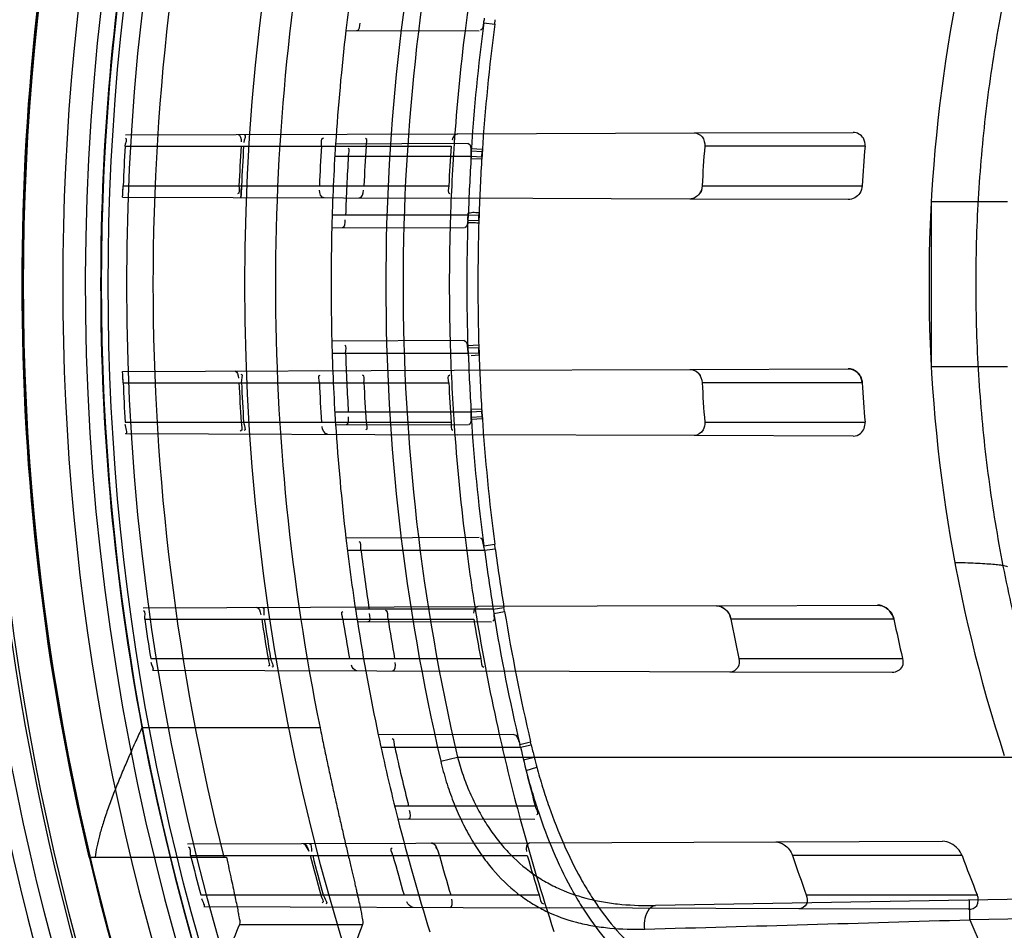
# Model space of a CAD drawing. Header units: millimetres. Extents: x 0 to 297, y 0 to 210.
# Tile 13 of 256: x 145.398 to 145.573, y 90.955 to 91.117. Entities that reach past the tile are written whole.
import ezdxf

# ---------------------------------------------------------------- set-up
doc = ezdxf.new("R2010")
doc.units = ezdxf.units.MM
doc.header["$LTSCALE"] = 16.335
doc.layers.get('0').update_dxf_attribs({"linetype": 'CONTINUOUS'})
for name, color, linetype in [('01_GLOBAL', 7, 'CONTINUOUS'), ('INTFCLR_144815', 7, 'CONTINUOUS'), ('INTFCLR_72935', 7, 'CONTINUOUS')]:
    doc.layers.add(name, color=color, linetype=linetype)

msp = doc.modelspace()

# ---------------------------------------------------------------- linework, layer by layer
at = {"color": 7, "linetype": 'Continuous'}
msp.add_circle((146.8548034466, 92.13446435), 2.66, dxfattribs=at)
at = {"color": 9, "linetype": 'Continuous'}
msp.add_arc((146.8548034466, 92.13446435), 2.6259090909, 182.9674534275, 267.0325465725, dxfattribs=at)
at = {"layer": '01_GLOBAL', "color": 7, "linetype": 'Continuous'}
msp.add_circle((146.8548034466, 92.13446435), 2.695, dxfattribs=at)
at = {"layer": 'INTFCLR_144815', "color": 9, "linetype": 'Continuous'}
for p, q in [((145.4515698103, 90.9914824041), (145.4199391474, 90.9914824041)), ((145.4372479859, 90.9565303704), (145.4591305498, 90.9565303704))]:
    msp.add_line(p, q, dxfattribs=at)
at = {"layer": 'INTFCLR_144815', "color": 6, "linetype": 'Continuous'}
msp.add_line((145.4105148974, 90.96848293), (145.434943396, 90.96848293), dxfattribs=at)
for radius in [0.4466793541, 0.4256665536]:
    msp.add_circle((145.8396077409, 91.0702686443), radius, dxfattribs=at)
for radius, start, end in [(0.6157754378, 313.9937911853, 154.5150993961), (0.5947754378, 312.9543589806, 154.5144414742), (0.5751005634, 108.7136429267, 257.7559644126), (0.4627266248, 45.0000000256, 314.9999999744), (0.4618985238, 44.999999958, 315.000000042), (0.461229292, 44.99999997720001, 315.0000000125), (0.4472794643, 47.86578076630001, 312.1342192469), (0.4408857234, 45.72777364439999, 314.2722263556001), (0.4268887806, 45.6663486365, 314.3336513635), (0.4177015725, 165.8961331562, 194.1038668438), (0.3959554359, 168.5228250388, 191.4771749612), (0.504, 180, 209.9999999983), (0.427, 190.6326298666, 247.7397281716)]:
    msp.add_arc((145.8396077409, 91.0702686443), radius, start, end, dxfattribs=at)
at = {"layer": 'INTFCLR_144815', "color": 9, "linetype": 'Continuous'}
for centre, radius, start, end in [((145.8396077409, 91.0702686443), 0.4820383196, 52.2436298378, 307.7563701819), ((145.8396077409, 91.0702686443), 0.5712784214, 125.9035433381, 247.5002459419), ((145.8396077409, 91.0702686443), 0.4540564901, 52.5411294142, 307.4588705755), ((145.8396077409, 91.0702686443), 0.44073522, 45.7280221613, 314.2719778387), ((145.8396077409, 91.0702686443), 0.4337362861, 45.73034182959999, 314.2696581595), ((145.8396076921, 91.07026867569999), 0.5153551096, 125.9035433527, 247.5002459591), ((145.8396077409, 91.0702686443), 0.4856448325, 128.484146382, 209.9999999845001), ((145.8396077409, 91.0702686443), 0.4297215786, 128.4841463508, 246.0405071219), ((145.8396077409, 91.0702686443), 0.4510440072, 159.8664381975, 203.1335617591), ((145.839607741, 91.0702686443), 0.4410000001, 166.6554352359, 193.3445647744), ((145.839607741, 91.0702686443), 0.4270000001, 169.3673701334, 190.6326298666)]:
    msp.add_arc(centre, radius, start, end, dxfattribs=at)
at = {"layer": 'INTFCLR_144815', "color": 6, "linetype": 'Continuous'}
for centre, major_axis, ratio, start_param, end_param in [((145.8396077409, 90.6600033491), (0, 0.6157107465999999), 0.7456587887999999, 1.0683155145, 1.0777008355), ((145.8396077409, 90.6851854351), (0, 0.5779184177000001), 0.7456587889, 1.0820479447, 1.0919724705)]:
    msp.add_ellipse(centre, major_axis=major_axis, ratio=ratio, start_param=start_param, end_param=end_param, dxfattribs=at)
for points, knots in [([(145.4199391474, 90.9914824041), (145.4195844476, 90.9907041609), (145.4189144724, 90.9892269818), (145.417910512, 90.9869762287), (145.416888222, 90.9846338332), (145.4158241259, 90.98210231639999), (145.4147815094, 90.9794902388), (145.4138381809, 90.9769463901), (145.4130427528, 90.97456357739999), (145.4124045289, 90.972369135), (145.4119275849, 90.9703714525), (145.4117033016, 90.9690926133), (145.4116207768, 90.96848293)], [0, 0, 0, 0, 0.1045982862, 0.1983703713, 0.3014069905, 0.4171606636, 0.5341986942, 0.6453462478, 0.7489281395, 0.8413582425, 0.9247560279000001, 1, 1, 1, 1]), ([(145.4515698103, 90.9914824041), (145.4516713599, 90.99098225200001), (145.4518755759, 90.98998260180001), (145.4521851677, 90.98848544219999), (145.4524974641, 90.9869931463), (145.4528117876, 90.9855086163), (145.4531274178, 90.9840347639), (145.453443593, 90.9825745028), (145.4537595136, 90.9811307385), (145.4540743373, 90.9797063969), (145.4543871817, 90.97830441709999), (145.4546971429, 90.9769276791), (145.4550033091, 90.9755789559), (145.4553047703, 90.97426088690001), (145.4556006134, 90.9729760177), (145.4558899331, 90.9717267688), (145.4561718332, 90.9705154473), (145.4564454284, 90.9693442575), (145.4567098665, 90.9682152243), (145.4569643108, 90.96713028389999), (145.457207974, 90.96609116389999), (145.4574400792, 90.9650995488), (145.4576599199, 90.9641568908), (145.457866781, 90.963264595), (145.4580601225, 90.9624238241), (145.4582390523, 90.96163579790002), (145.4584507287, 90.96069323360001), (145.4586720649, 90.9596551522), (145.4589075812, 90.95857095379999), (145.4590432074, 90.95757355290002), (145.4592675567, 90.9568758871), (145.4591305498, 90.9565303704)], [0, 0, 0, 0, 0.0427966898, 0.0855582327, 0.1282023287, 0.1706459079, 0.2128052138, 0.2545963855, 0.2959354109, 0.3367384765, 0.3769192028, 0.4163916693, 0.4550764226, 0.4928956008, 0.5297741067, 0.5656400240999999, 0.6004257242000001, 0.6340654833, 0.666495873, 0.6976645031, 0.7275131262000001, 0.7559962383, 0.7830652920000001, 0.8086819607, 0.8328059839, 0.8554070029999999, 0.8764527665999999, 0.9137808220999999, 0.9446172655, 0.9688315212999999, 1, 1, 1, 1]), ([(145.434943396, 90.96848293), (145.435094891, 90.9677947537), (145.4353858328, 90.9664743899), (145.4358013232, 90.9645827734), (145.4361720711, 90.9628722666), (145.4364969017, 90.9613523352), (145.4367623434, 90.9600345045), (145.436993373, 90.9589164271), (145.437139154, 90.9577927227), (145.4374270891, 90.9569674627), (145.4372479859, 90.9565303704)], [0, 0, 0, 0, 0.1734866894, 0.332879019, 0.4767977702, 0.6044636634, 0.715319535, 0.8084039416, 0.8837034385, 1, 1, 1, 1])]:
    msp.add_open_spline(points, degree=3, knots=knots, dxfattribs=at)
at = {"layer": 'INTFCLR_72935', "color": 9, "linetype": 'Continuous'}
for p, q in [((145.4806302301, 91.1167229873), (145.4825835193, 91.1164654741)), ((145.4825835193, 91.1164654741), (145.482682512, 91.11726333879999)), ((145.4561631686, 91.1153571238), (145.4798279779, 91.1152745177)), ((145.5180133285, 91.0971460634), (145.5462221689, 91.09724453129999)), ((145.4170462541, 91.0967936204), (145.4760220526, 91.0969994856)), ((145.4169509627, 91.0947686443), (145.474830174, 91.0947686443)), ((145.4778859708, 91.095255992), (145.4543254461, 91.0951737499)), ((145.5483433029, 91.0947686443), (145.5198695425, 91.0947686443)), ((145.4541921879, 91.0930186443), (145.4783953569, 91.0930186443)), ((145.4166032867, 91.0877686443), (145.4744280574, 91.0877686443)), ((145.5194087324, 91.0877686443), (145.5478373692, 91.0877686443)), ((145.4164975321, 91.0857455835), (145.4753607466, 91.08554011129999)), ((145.5453680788, 91.08529573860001), (145.5172467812, 91.0853939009)), ((145.5600963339, 91.08495785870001), (145.5600963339, 91.05557942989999)), ((145.5600963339, 91.08495785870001), (145.5736077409, 91.08495785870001)), ((145.4778864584, 91.08251864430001), (145.4537157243, 91.08251864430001)), ((145.4536533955, 91.08036588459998), (145.477162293, 91.08028382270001)), ((145.477162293, 91.0602534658), (145.4536533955, 91.060171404)), ((145.4537157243, 91.0580186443), (145.4778864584, 91.0580186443)), ((145.5172467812, 91.0551433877), (145.5453680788, 91.0552415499)), ((145.5736077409, 91.05557942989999), (145.5600963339, 91.05557942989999)), ((145.4164975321, 91.054791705), (145.4753607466, 91.0549971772)), ((145.4166032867, 91.0527686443), (145.4744280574, 91.0527686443)), ((145.5478373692, 91.0527686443), (145.5194087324, 91.0527686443)), ((145.4783953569, 91.0475186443), (145.4541921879, 91.0475186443)), ((145.4169509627, 91.0457686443), (145.474830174, 91.0457686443)), ((145.4543254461, 91.0453635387), (145.4778859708, 91.0452812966)), ((145.5198695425, 91.0457686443), (145.5483433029, 91.0457686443)), ((145.4170462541, 91.04374366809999), (145.4760220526, 91.0435378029)), ((145.5462221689, 91.0432927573), (145.5180133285, 91.0433912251)), ((145.4798279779, 91.0252627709), (145.4561631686, 91.02518016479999)), ((145.4806302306, 91.0238142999), (145.4825835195, 91.0240718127)), ((145.4826825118, 91.0232739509), (145.4825835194, 91.0240718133)), ((145.4564235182, 91.02301864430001), (145.4807797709, 91.02301864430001)), ((145.4807797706, 91.023018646), (145.4826825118, 91.0232739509)), ((145.5219853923, 91.0131599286), (145.5505527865, 91.01325964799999)), ((145.4201323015, 91.0128043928), (145.4795650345, 91.013011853)), ((145.4823210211, 91.0125186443), (145.457864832, 91.0125186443)), ((145.4823210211, 91.0125186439), (145.4842236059, 91.01283201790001)), ((145.4824014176, 91.0117929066), (145.4843446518, 91.01211701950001)), ((145.4843446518, 91.01211701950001), (145.4842236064, 91.0128320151)), ((145.4204435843, 91.0107686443), (145.4788759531, 91.0107686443)), ((145.4581992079, 91.0103500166), (145.4820230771, 91.0102668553)), ((145.5534520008, 91.0107686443), (145.5245148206, 91.0107686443)), ((145.4214970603, 91.00376864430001), (145.4800985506, 91.00376864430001)), ((145.5259218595, 91.00376864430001), (145.5550025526, 91.00376864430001)), ((145.4217993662, 91.0017270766), (145.4815819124, 91.00151839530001)), ((145.553178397, 91.00126847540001), (145.5243329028, 91.0013691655)), ((145.4859560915, 90.9902841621), (145.4619150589, 90.9902002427)), ((145.4870280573, 90.988508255), (145.4889450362, 90.9889612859)), ((145.4890590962, 90.9884705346), (145.4889450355, 90.98896128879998)), ((145.4623841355, 90.9880186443), (145.4871591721, 90.9880186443)), ((145.4871591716, 90.9880186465), (145.4890590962, 90.9884705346)), ((145.472989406, 90.9855657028), (145.4759708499, 90.9862686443)), ((145.47597085, 90.9862686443), (145.8466077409, 90.9862686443)), ((145.4876839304, 90.9858040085), (145.4895833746, 90.9862686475)), ((145.4881490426, 90.9838912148), (145.4900593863, 90.98444972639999)), ((145.4897785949, 90.9775186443), (145.4648276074, 90.9775186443)), ((145.4653773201, 90.9753249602), (145.4896983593, 90.97524006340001)), ((145.5324757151, 90.9711965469), (145.5621045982, 90.9712999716)), ((145.4280568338, 90.9708320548), (145.4888035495, 90.9710441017)), ((145.4285892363, 90.9687686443), (145.4883577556, 90.9687686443)), ((145.5655644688, 90.9687686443), (145.5354689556, 90.9687686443)), ((145.8151688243, 90.9652086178), (145.5111402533, 90.9599017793)), ((145.4303814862, 90.96176864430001), (145.4904530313, 90.96176864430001)), ((145.5379030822, 90.96176864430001), (145.5682694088, 90.96176864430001)), ((145.566970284, 90.95737576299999), (145.5669092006, 90.9608752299)), ((145.8152299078, 90.9617091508), (145.566970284, 90.95737576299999)), ((145.4309081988, 90.95969528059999), (145.4922819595, 90.9594810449)), ((145.5667135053, 90.9592212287), (145.5365612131, 90.9593264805))]:
    msp.add_line(p, q, dxfattribs=at)
at = {"layer": 'INTFCLR_72935', "color": 6, "linetype": 'Continuous'}
for p, q in [((145.4760220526, 91.0969994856), (145.5180133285, 91.0971460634)), ((145.5172467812, 91.0853939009), (145.4753607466, 91.08554011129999)), ((145.4753607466, 91.0549971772), (145.5172467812, 91.0551433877)), ((145.5180133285, 91.0433912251), (145.4760220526, 91.0435378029)), ((145.5219853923, 91.0131599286), (145.4795650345, 91.013011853)), ((145.4823210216, 91.0125186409), (145.4824014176, 91.0117929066)), ((145.5243329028, 91.0013691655), (145.4815819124, 91.00151839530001)), ((145.4888035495, 90.9710441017), (145.5324757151, 90.9711965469)), ((145.5365612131, 90.9593264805), (145.4922819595, 90.9594810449))]:
    msp.add_line(p, q, dxfattribs=at)
at = {"layer": 'INTFCLR_72935', "color": 7, "linetype": 'Continuous'}
for p, q in [((145.4783809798, 91.09255251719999), (145.4783828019, 91.0943661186)), ((145.4783828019, 91.0943661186), (145.4804002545, 91.094257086)), ((145.478396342, 91.09389298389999), (145.4783953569, 91.0930186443)), ((145.4803623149, 91.09376200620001), (145.478396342, 91.09389298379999)), ((145.4804002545, 91.094257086), (145.480265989, 91.09246380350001)), ((145.4802976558, 91.0928965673), (145.4803623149, 91.09376200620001)), ((145.480265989, 91.09246380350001), (145.4783809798, 91.09255251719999)), ((145.4783953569, 91.0930186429), (145.4802976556, 91.0928965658)), ((145.4165376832, 91.08633887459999), (145.4166032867, 91.0877686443)), ((145.4376261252, 91.0877686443), (145.43755459, 91.08628706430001)), ((145.4164975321, 91.0857455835), (145.4165376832, 91.08633887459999)), ((145.43755459, 91.08628706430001), (145.4375108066, 91.0856722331)), ((145.4777994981, 91.0816247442), (145.4778924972, 91.08286253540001)), ((145.4778864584, 91.08251864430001), (145.4777994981, 91.0816247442)), ((145.477799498, 91.0816247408), (145.4797688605, 91.081561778)), ((145.479788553, 91.0824530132), (145.4778864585, 91.0825186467)), ((145.4797999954, 91.08295682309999), (145.4797597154, 91.0811161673)), ((145.4797688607, 91.0815617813), (145.479788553, 91.0824530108)), ((145.4777387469, 91.0593852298), (145.4797587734, 91.0594772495)), ((145.4779185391, 91.0575394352), (145.4777387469, 91.0593852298)), ((145.4797688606, 91.0589755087), (145.4777994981, 91.0589125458)), ((145.4777994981, 91.0589125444), (145.4778864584, 91.0580186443)), ((145.4797587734, 91.0594772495), (145.4797991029, 91.05763858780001)), ((145.479788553, 91.0580842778), (145.4797688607, 91.05897550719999)), ((145.4778864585, 91.0580186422), (145.4797885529, 91.0580842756)), ((145.4797991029, 91.05763858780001), (145.478378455, 91.0575636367)), ((145.4165376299, 91.0541994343), (145.4164975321, 91.054791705)), ((145.4166032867, 91.0527686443), (145.4165376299, 91.0541994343)), ((145.4783811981, 91.0480474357), (145.4802610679, 91.04813409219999)), ((145.4802610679, 91.04813409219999), (145.4803953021, 91.0463425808)), ((145.4783829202, 91.0462360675), (145.4783811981, 91.0480474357)), ((145.4803953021, 91.0463425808), (145.4783829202, 91.0462360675)), ((145.4802976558, 91.0476407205), (145.478395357, 91.0475186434)), ((145.4783953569, 91.0475186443), (145.478396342, 91.0466443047)), ((145.4783963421, 91.0466443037), (145.4803623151, 91.04677528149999)), ((145.4803623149, 91.04677528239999), (145.4802976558, 91.04764072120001)), ((145.4488611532, 90.9707407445), (145.4495551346, 90.9695509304))]:
    msp.add_line(p, q, dxfattribs=at)
for points in [[(145.5179536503, 91.0855377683), (145.5178837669, 91.08551036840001), (145.5178114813, 91.0854851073), (145.5177367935, 91.0854622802), (145.5176593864, 91.0854421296), (145.5175795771, 91.0854250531), (145.5174983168, 91.0854114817), (145.5174159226, 91.0854016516), (145.5173320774, 91.0853957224), (145.5172467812, 91.0853939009)], [(145.5172467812, 91.0551433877), (145.5173310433, 91.05514161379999), (145.5174143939, 91.0551357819), (145.5174968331, 91.0551260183), (145.5175789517, 91.05511235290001), (145.5176601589, 91.0550949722), (145.5177386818, 91.05507446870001), (145.5178139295, 91.05505137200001), (145.5178864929, 91.0550258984), (145.5179563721, 91.0549983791)], [(145.5461671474, 91.05509487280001), (145.5460900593, 91.055122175), (145.546010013, 91.0551475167), (145.5459270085, 91.0551705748), (145.5458410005, 91.0551910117), (145.5457520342, 91.055208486), (145.5456602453, 91.0552226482), (145.5455656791, 91.0552331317), (145.5454682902, 91.0552395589), (145.5453680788, 91.0552415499)], [(145.5219853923, 91.0131599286), (145.5220592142, 91.0131586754), (145.5221310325, 91.0131545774), (145.5222008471, 91.0131479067), (145.522268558, 91.0131389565), (145.5223342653, 91.0131279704), (145.522398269, 91.01311508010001), (145.5224607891, 91.0131004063), (145.5225216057, 91.013084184), (145.5225803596, 91.01306667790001), (145.522636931, 91.01304811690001), (145.5226914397, 91.01302866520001), (145.5227438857, 91.0130085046)], [(145.5514113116, 91.0131057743), (145.5513676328, 91.0131209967), (145.5513213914, 91.0131362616), (145.5512725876, 91.0131514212), (145.5512207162, 91.01316645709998), (145.5511662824, 91.01318104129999), (145.5511108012, 91.0131946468), (145.5510550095, 91.01320703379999), (145.5509981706, 91.01321831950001), (145.5509395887, 91.0132285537), (145.5508789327, 91.0132376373), (145.5508165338, 91.013245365), (145.55075269, 91.0132515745), (145.5506875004, 91.01325612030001), (145.5506208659, 91.01325886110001), (145.5505527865, 91.01325964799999)], [(145.4485493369, 90.9709035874), (145.4485805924, 90.9709016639), (145.4486126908, 90.9708956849), (145.4486456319, 90.97088566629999), (145.4486794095, 90.9708716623), (145.44871403, 90.9708536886), (145.4487495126, 90.97083164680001), (145.4487858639, 90.97080546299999), (145.4488230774, 90.9707751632), (145.4488611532, 90.9707407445)], [(145.471712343, 90.97081434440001), (145.4716710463, 90.9708494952), (145.4716304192, 90.97088071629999), (145.4715904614, 90.97090792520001), (145.4715510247, 90.97093108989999), (145.4715122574, 90.9709500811), (145.4714746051, 90.97096476), (145.4714382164, 90.97097513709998), (145.4714029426, 90.9709812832), (145.4713687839, 90.9709832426)]]:
    msp.add_lwpolyline(points, dxfattribs=at)
at = {"layer": 'INTFCLR_72935', "color": 6, "linetype": 'Continuous'}
for centre, radius, start, end in [((145.8396077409, 91.0702686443), 0.4224162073, 90, 270.0000000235), ((145.8396077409, 91.0702686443), 0.4014439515, 90, 270.0000000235), ((145.8284860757, 91.0702730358), 0.2687909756, 161.8516146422, 198.1483744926), ((145.8396077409, 91.0702686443), 0.3650864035, 170.541958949, 172.9174824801), ((145.8396077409, 91.0702686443), 0.3860864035, 171.0719019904, 173.2935009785), ((145.4735795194, 91.1184600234), 0.007261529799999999, 346.1600361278, 352.5512516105), ((145.8395781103, 91.070268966), 0.4233366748, 176.6822791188, 177.6308608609), ((145.8391453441, 91.0702690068), 0.4023502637, 176.5090249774, 177.5072173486), ((145.83957769, 91.07026899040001), 0.4023323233, 176.508866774, 177.5071037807), ((145.8401878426, 91.07026903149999), 0.3891384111, 176.3903501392, 177.4225309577), ((145.8396077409, 91.0702686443), 0.3860864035, 176.3014783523, 178.5013841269), ((145.8391448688, 91.0702690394), 0.380188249, 176.3052585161, 177.3618125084), ((145.8401873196, 91.07026907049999), 0.3661776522, 176.1636884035, 177.2608001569), ((145.8396077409, 91.0702686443), 0.3650864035, 176.076855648, 178.4266729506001), ((145.8386339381, 91.0702692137), 0.3197044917, 175.605030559, 176.8622747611), ((145.8386329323, 91.07026931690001), 0.2913216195, 175.1758886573, 176.5562406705), ((145.8392786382, 91.07026937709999), 0.3833691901, 176.5980490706, 178.1689953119), ((145.8392338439, 91.0702677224), 0.3615550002, 176.3922681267, 178.0582189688), ((145.8396077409, 91.0702686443), 0.3860864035, 181.4986159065, 183.6985216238), ((145.8396077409, 91.0702686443), 0.3650864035, 181.5733270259, 183.9231443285), ((145.8392786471, 91.0702679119), 0.3833691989, 181.8310047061, 183.4019509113), ((145.8392338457, 91.07026956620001), 0.3615550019, 181.9417809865, 183.6077322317), ((145.8395781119, 91.0702683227), 0.4233366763, 182.3691391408, 183.3177208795), ((145.8391453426, 91.0702682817), 0.4023502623, 182.4927826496, 183.4909750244), ((145.8395776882, 91.07026829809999), 0.4023323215, 182.4928962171, 183.4911332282), ((145.8401878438, 91.0702682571), 0.3891384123, 182.5774690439, 183.6096498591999), ((145.8391448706, 91.0702682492), 0.3801882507, 182.6381874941, 183.6947414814), ((145.840187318, 91.070268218), 0.3661776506, 182.7391998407, 183.8363115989), ((145.8386339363, 91.0702680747), 0.3197044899, 183.1377252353, 184.3949694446), ((145.8386329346, 91.0702679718), 0.2913216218, 183.443759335, 184.8241113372), ((145.8396077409, 91.0702686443), 0.3860864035, 186.706499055, 188.9280979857), ((145.8396077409, 91.0702686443), 0.3650864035, 187.0825174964, 189.4580410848), ((145.4735795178, 91.02207726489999), 0.0072615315, 7.448759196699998, 13.8399542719), ((145.8392779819, 91.07026636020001), 0.3833683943, 187.0793394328, 188.6635790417), ((145.839233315, 91.07027139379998), 0.3615546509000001, 187.5096542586, 189.1914857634), ((145.8395780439, 91.0702676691), 0.4233365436, 188.0795469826, 189.0376303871), ((145.8391452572, 91.070267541), 0.4023500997, 188.5039978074, 189.5132800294), ((145.8395771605, 91.0702675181), 0.4023317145, 188.5043859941, 189.5137154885), ((145.8401878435, 91.07026747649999), 0.3891383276, 188.7949611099, 189.839417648), ((145.839144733, 91.0702674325), 0.3801880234, 189.0037044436, 190.0734361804), ((145.8401869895, 91.0702673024), 0.3661772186, 189.3512199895, 190.4631084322), ((145.8386335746, 91.07026684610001), 0.3197039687, 190.7255074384, 192.0051318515), ((145.8386324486, 91.07026649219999), 0.2913209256, 191.7847040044, 193.1948408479), ((145.8396077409, 91.0702686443), 0.3860864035, 191.9691311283, 194.2357984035), ((145.8396077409, 91.0702686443), 0.3650864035, 192.6566595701, 195.0858372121), ((145.8392766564, 91.0702645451), 0.3833667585, 192.3882961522, 194.000167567), ((145.4794938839, 90.986228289), 0.0078715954, 13.1467134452, 16.8367087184), ((145.8392062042, 91.070266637), 0.3615271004, 193.1500472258, 194.8651566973), ((145.8395775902, 91.0702668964), 0.4233359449, 193.8722679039, 194.8502447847), ((145.8391446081, 91.0702666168), 0.402349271, 194.6114857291, 195.6441050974), ((145.8395767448, 91.070266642), 0.4023311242, 194.6121631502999, 195.644832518), ((145.8401870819, 91.07026646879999), 0.3891373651, 195.1191837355, 196.189568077), ((145.8391440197, 91.07026640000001), 0.3801870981, 195.4839192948, 196.5815583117), ((145.8401864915, 91.0702662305), 0.3661764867, 196.0920984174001, 197.2354244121), ((145.8386328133, 91.0702653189), 0.3197028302, 198.5101066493, 199.8383290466), ((145.8386316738, 91.0702646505), 0.2913196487, 200.3895336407, 201.8655238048)]:
    msp.add_arc(centre, radius, start, end, dxfattribs=at)
at = {"layer": 'INTFCLR_72935', "color": 9, "linetype": 'Continuous'}
for centre, radius, start, end in [((145.8361877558, 91.0702686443), 0.3729445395, 166.8724621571, 193.1275380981), ((145.8362371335, 91.0702686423), 0.3699291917, 166.8753489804, 193.1246504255), ((145.837604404, 91.0702692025), 0.3599840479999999, 172.5856470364, 176.2372877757), ((145.8375481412, 91.0702769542), 0.3579570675, 172.5862435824, 176.2382036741), ((145.8396077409, 91.0702686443), 0.3860864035, 173.2935009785, 176.3014783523), ((145.8396077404, 91.0702686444), 0.3650864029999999, 172.9174824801, 176.076855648), ((145.8371615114, 91.07026596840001), 0.3575806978, 176.3714348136, 178.0468702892), ((145.8396077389, 91.0702686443), 0.3619872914, 178.2030829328, 181.7968386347), ((145.8377253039, 91.0702686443), 0.3581345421, 178.1929802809, 181.8070200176), ((145.8396077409, 91.0702686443), 0.3860864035, 178.5013841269, 181.4986159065), ((145.8396077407, 91.0702686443), 0.3650864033, 178.4266729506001, 181.5733270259), ((145.8371615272, 91.0702713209), 0.3575807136, 181.9531296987, 183.628565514), ((145.8376947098, 91.0702769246), 0.3600747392, 183.7631727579, 187.4138933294), ((145.8377174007, 91.0702768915), 0.3581270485, 183.7626630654, 187.4128892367), ((145.8396077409, 91.0702686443), 0.3860864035, 183.6985216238, 186.706499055), ((145.8396077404, 91.0702686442), 0.3650864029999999, 183.9231443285, 187.0825174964), ((145.8375779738, 91.07031723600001), 0.3579998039, 187.5508417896, 189.2401754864), ((145.8376713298, 91.0702827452), 0.360052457, 189.3490214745, 193.12747123), ((145.8376948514, 91.0702827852), 0.3581055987, 189.3477551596, 193.1256930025), ((145.8396077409, 91.0702686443), 0.3860864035, 188.9280979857, 191.9691311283), ((145.8396077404, 91.0702686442), 0.3650864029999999, 189.4580410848, 192.6566595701), ((145.8382193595, 91.0704436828), 0.3586537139, 193.2121859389, 193.5737765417), ((145.5931230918, 91.0123932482), 0.1067846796, 194.1610030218, 195.1698301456), ((145.8396077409, 91.0702686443), 0.3860864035, 194.2357984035, 197.3348347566), ((145.8396077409, 91.0702686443), 0.3650864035, 195.0858372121, 198.3537618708), ((145.0635266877, 107.4591643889), 16.5094667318, 271.5469481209, 271.7474620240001), ((145.8396077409, 91.0702686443), 0.2950858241, 202.4933176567, 269.9999999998)]:
    msp.add_arc(centre, radius, start, end, dxfattribs=at)
at = {"layer": 'INTFCLR_72935', "color": 7, "linetype": 'Continuous'}
for centre, radius, start, end in [((145.3548952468, 91.0899295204), 0.0617442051, 356.1145218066, 357.6305889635), ((145.3768333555, 91.0900088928), 0.0608322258, 355.9119819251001, 357.5068099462), ((145.257693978, 91.04619298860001), 0.1590453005, 2.3695433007, 2.886305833)]:
    msp.add_arc(centre, radius, start, end, dxfattribs=at)
at = {"layer": 'INTFCLR_72935', "color": 6, "linetype": 'Continuous'}
for points, knots in [([(145.8396077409, 90.80945638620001), (145.834407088, 90.8092429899), (145.8239902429, 90.8091283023), (145.808386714, 90.80989010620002), (145.7928285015, 90.8115889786), (145.7773228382, 90.8142313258), (145.761960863, 90.8178171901), (145.7470751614, 90.82225735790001), (145.7325170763, 90.8275517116), (145.7182922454, 90.8336954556), (145.704230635, 90.8408037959), (145.690626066, 90.84874682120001), (145.6775336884, 90.85749068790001), (145.6649968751, 90.8670033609), (145.653061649, 90.87724948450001), (145.6417667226, 90.88819421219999), (145.6311557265, 90.8997932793), (145.6212646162, 90.9120069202), (145.6121346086, 90.9247808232), (145.6037919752, 90.938073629), (145.596263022, 90.9518425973), (145.5895763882, 90.9660349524), (145.5837584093, 90.9805904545), (145.5788258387, 90.99546151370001), (145.5747929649, 91.0106022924), (145.5716739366, 91.0259607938), (145.5694810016, 91.04147862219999), (145.5682225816, 91.0570930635), (145.5679021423, 91.07273874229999), (145.5685180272, 91.0883603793), (145.5700653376, 91.1039065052), (145.5725382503, 91.1193307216), (145.5759280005, 91.1345796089), (145.5802229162, 91.14959956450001), (145.58540645, 91.164332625), (145.5914576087, 91.1787209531), (145.5983513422, 91.1927109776), (145.6060640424, 91.2062594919), (145.6145645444, 91.2193137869), (145.6238211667, 91.2318286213), (145.633798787, 91.24376132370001), (145.644470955, 91.25508104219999), (145.6557913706, 91.2657379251), (145.6677258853, 91.27570224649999), (145.6802256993, 91.2849344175), (145.6932490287, 91.2934032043), (145.7067436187, 91.3010772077), (145.7206478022, 91.30792492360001), (145.7346275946, 91.3138065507), (145.7482413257, 91.3186339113), (145.7608833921, 91.32237010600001), (145.7723287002, 91.3251633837), (145.7825232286, 91.3272005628), (145.792205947, 91.3287612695), (145.8022144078, 91.3300000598), (145.8133420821, 91.33092335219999), (145.8259498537, 91.3313978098), (145.8348566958, 91.3312758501), (145.8396077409, 91.3310809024)], [0, 0, 0, 0, 0.0185657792, 0.0371317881, 0.0556907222, 0.0743562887, 0.09320238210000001, 0.1119235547, 0.1297297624, 0.1484268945, 0.1671582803, 0.1858963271, 0.2045840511, 0.2232805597, 0.2419956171, 0.2606571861, 0.279345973, 0.2980347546, 0.3166822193, 0.3353169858, 0.3539795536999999, 0.37262367, 0.3912431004, 0.4098577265, 0.4284753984, 0.447098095, 0.4657246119, 0.4843422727, 0.5029402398, 0.5215093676, 0.5400730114, 0.5586323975, 0.5771953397, 0.5957586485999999, 0.6143210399, 0.632871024, 0.6514010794, 0.6699183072, 0.6884459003, 0.706933, 0.7254083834, 0.7438943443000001, 0.7623915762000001, 0.7808313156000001, 0.7993174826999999, 0.8177867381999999, 0.836209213, 0.8546573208, 0.8730372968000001, 0.8902751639, 0.9061519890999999, 0.920037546, 0.9322836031, 0.9432240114, 0.9550134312, 0.9682465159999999, 0.9830392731, 1, 1, 1, 1]), ([(145.5180133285, 91.0971460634), (145.5185320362, 91.0971478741), (145.5196639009, 91.09654643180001), (145.5199140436, 91.0953476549), (145.5198695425, 91.0947686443)], [0, 0, 0, 0, 0.4718002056, 1, 1, 1, 1]), ([(145.5483433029, 91.0947686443), (145.5483842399, 91.0952537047), (145.5481769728, 91.0965071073), (145.5469207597, 91.0972469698), (145.5462221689, 91.09724453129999)], [0, 0, 0, 0, 0.4106572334, 1, 1, 1, 1]), ([(145.5478373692, 91.0877686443), (145.5478098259, 91.0873109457), (145.5474329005, 91.0860785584), (145.5461513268, 91.08529300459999), (145.5453680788, 91.08529573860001)], [0, 0, 0, 0, 0.3692496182, 1, 1, 1, 1]), ([(145.5198695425, 91.0457686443), (145.5199058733, 91.0452959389), (145.5197487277, 91.04414967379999), (145.5186324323, 91.043389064), (145.5180133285, 91.0433912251)], [0, 0, 0, 0, 0.4336776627, 1, 1, 1, 1]), ([(145.5462221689, 91.0432927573), (145.546683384, 91.0432911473), (145.5479178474, 91.0436933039), (145.548404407, 91.0450446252), (145.5483433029, 91.0457686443)], [0, 0, 0, 0, 0.3882923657, 1, 1, 1, 1]), ([(145.5259218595, 91.00376864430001), (145.5260315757, 91.0032526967), (145.5260126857, 91.00205193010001), (145.5248778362, 91.0013672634), (145.5243329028, 91.0013691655)], [0, 0, 0, 0, 0.4918629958, 1, 1, 1, 1]), ([(145.5550025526, 91.00376864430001), (145.555111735, 91.00330295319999), (145.55512823, 91.00203245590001), (145.5538550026, 91.00126611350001), (145.553178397, 91.00126847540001)], [0, 0, 0, 0, 0.4141545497, 1, 1, 1, 1]), ([(145.5324757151, 90.9711965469), (145.53299507, 90.9711983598), (145.5343146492, 90.97068553), (145.5352087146, 90.9695459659), (145.5354689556, 90.9687686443)], [0, 0, 0, 0, 0.3878450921, 1, 1, 1, 1]), ([(145.5655644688, 90.9687686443), (145.565397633, 90.9692175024), (145.5645850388, 90.9704724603), (145.5631045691, 90.9713034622), (145.5621045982, 90.9712999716)], [0, 0, 0, 0, 0.3238089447, 1, 1, 1, 1]), ([(145.5379030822, 90.96176864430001), (145.538085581, 90.9612627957), (145.5382765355, 90.96002446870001), (145.5370951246, 90.9593246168), (145.5365612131, 90.9593264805)], [0, 0, 0, 0, 0.5017952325, 1, 1, 1, 1]), ([(145.5667135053, 90.9592212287), (145.567242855, 90.9592193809), (145.568581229, 90.95970023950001), (145.5685065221, 90.9611777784), (145.5682694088, 90.96176864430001)], [0, 0, 0, 0, 0.4539826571, 1, 1, 1, 1])]:
    msp.add_open_spline(points, degree=3, knots=knots, dxfattribs=at)
for points in [[(145.4580863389, 91.1153504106), (145.4585709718, 91.1153487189), (145.4586289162, 91.11619275), (145.4586886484, 91.1166736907)], [(145.4806302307, 91.1167229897), (145.4805161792, 91.11626232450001), (145.4805425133, 91.1154133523), (145.4800679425, 91.11541500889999)], [(145.4169509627, 91.0947686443), (145.4169789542, 91.09525150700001), (145.4175119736, 91.0962192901), (145.4170283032, 91.0962176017)], [(145.4370002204, 91.0968632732), (145.4374754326, 91.096864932), (145.4375696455, 91.0960183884), (145.4375407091, 91.0955440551)], [(145.4380959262, 91.0968670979), (145.4385607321, 91.09686872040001), (145.4380616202, 91.0959380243), (145.4380333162, 91.0954740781)], [(145.451821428, 91.0947686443), (145.4518532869, 91.0952736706), (145.4516668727, 91.0962437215), (145.4521728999, 91.0962454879)], [(145.4597468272, 91.0947686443), (145.4597766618, 91.0952306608), (145.4601300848, 91.0961569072), (145.4596671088, 91.0961552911)], [(145.4760220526, 91.0969994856), (145.4755266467, 91.0969977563), (145.4750767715, 91.09637505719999), (145.4750436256, 91.0958807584)], [(145.4565850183, 91.0930186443), (145.4566125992, 91.0934826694), (145.4570173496, 91.09441442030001), (145.4565525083, 91.0944127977)], [(145.4778859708, 91.095255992), (145.4783711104, 91.09525768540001), (145.4783645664, 91.0943770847), (145.478396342, 91.09389298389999)], [(145.4371758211, 91.0877686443), (145.4371543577, 91.08727562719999), (145.4374169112, 91.0863081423), (145.4369234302, 91.0863098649)], [(145.4522887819, 91.08562064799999), (145.4517561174, 91.0856225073), (145.451447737, 91.086461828), (145.4514716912, 91.086993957)], [(145.4585270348, 91.0855988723), (145.4590416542, 91.0855970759), (145.4592436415, 91.08643959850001), (145.459267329, 91.0869536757)], [(145.4744280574, 91.0877686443), (145.4744056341, 91.08729997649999), (145.4741221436, 91.08637217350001), (145.4745913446, 91.0863705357)], [(145.4555646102, 91.0803592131), (145.4560367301, 91.0803575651), (145.4560255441, 91.0812213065), (145.4560406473, 91.0816931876)], [(145.4777994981, 91.0816247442), (145.4777218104, 91.0811562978), (145.4777301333, 91.08030660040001), (145.4772552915, 91.08030825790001)], [(145.4561051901, 91.0580186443), (145.4560904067, 91.0584809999), (145.456411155, 91.0593991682), (145.4559485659, 91.0593975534)], [(145.477162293, 91.0602534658), (145.4776571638, 91.0602551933), (145.4777185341, 91.0594007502), (145.4777994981, 91.0589125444)], [(145.4364170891, 91.05486123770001), (145.436906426, 91.0548629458), (145.4370700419, 91.05404608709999), (145.4370913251, 91.05355721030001)], [(145.4376261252, 91.0527686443), (145.4376046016, 91.0532630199), (145.4380493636, 91.0542531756), (145.4375545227, 91.05425144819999)], [(145.4514431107, 91.0527686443), (145.4514227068, 91.0532219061), (145.4511390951, 91.0541199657), (145.4515928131, 91.05412154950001)], [(145.4593595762, 91.0527686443), (145.4593382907, 91.0532305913), (145.4595946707, 91.05413881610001), (145.4591322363, 91.0541372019)], [(145.4744280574, 91.0527686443), (145.4744057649, 91.05323457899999), (145.4741223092, 91.0541571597), (145.4745887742, 91.054158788)], [(145.4562406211, 91.04535685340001), (145.4567069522, 91.04535522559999), (145.4566243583, 91.04624427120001), (145.4565966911, 91.04670978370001)], [(145.478396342, 91.0466443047), (145.4783659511, 91.0461813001), (145.4784528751, 91.0453116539), (145.4779888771, 91.0453132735)], [(145.4170462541, 91.04374366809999), (145.4175904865, 91.0437417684), (145.4170047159, 91.0448314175), (145.4169732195, 91.0453747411)], [(145.4375416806, 91.0457686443), (145.4375742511, 91.0452347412), (145.4379374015, 91.0441681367), (145.4374025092, 91.04417000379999)], [(145.4379920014, 91.0457686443), (145.4380225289, 91.04526825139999), (145.4385776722, 91.044265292), (145.4380763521, 91.044267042)], [(145.4529018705, 91.0436185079), (145.4523486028, 91.0436204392), (145.4519740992, 91.0444185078), (145.4519392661, 91.04497068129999)], [(145.4597468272, 91.0457686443), (145.4597764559, 91.0453098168), (145.4601290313, 91.04438987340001), (145.459669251, 91.0443914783)], [(145.474830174, 91.0457686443), (145.4748628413, 91.0452814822), (145.4746783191, 91.04434473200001), (145.4751665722, 91.04434302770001)], [(145.4588322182, 91.02301864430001), (145.4587686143, 91.02353075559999), (145.4590207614, 91.0245335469), (145.4585047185, 91.0245317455)], [(145.4806302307, 91.02381429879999), (145.4805153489, 91.0242783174), (145.4805383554, 91.02513195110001), (145.48006033, 91.0251302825)], [(145.4204435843, 91.0107686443), (145.4203747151, 91.01125378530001), (145.4207204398, 91.0122248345), (145.4202304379, 91.0122231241)], [(145.440225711, 91.01287453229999), (145.4407431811, 91.01287633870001), (145.4409743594, 91.0120713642), (145.4410508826, 91.0115595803)], [(145.4413294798, 91.01287838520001), (145.4418114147, 91.0128800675), (145.4414946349, 91.01192867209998), (145.4415659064, 91.0114520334)], [(145.4556250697, 91.0107686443), (145.4555554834, 91.01121840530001), (145.4551744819, 91.0121323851), (145.4556295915, 91.0121339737)], [(145.460134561, 91.0103432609), (145.4606205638, 91.01034156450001), (145.4604402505, 91.01130216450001), (145.4603670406, 91.01178262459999)], [(145.4636413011, 91.0107686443), (145.4635582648, 91.0112926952), (145.463718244, 91.01229625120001), (145.4631876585, 91.0122943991)], [(145.4795650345, 91.013011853), (145.4791024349, 91.0130102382), (145.4787525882, 91.01229254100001), (145.4788277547, 91.0118360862)], [(145.4824014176, 91.0117929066), (145.4824279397, 91.01132873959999), (145.4826889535, 91.0104078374), (145.4822240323, 91.01040946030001)], [(145.4217993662, 91.0017270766), (145.4222555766, 91.00172548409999), (145.4216756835, 91.002631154), (145.4216040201, 91.0030817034)], [(145.4423285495, 91.00376864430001), (145.4424036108, 91.0033207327), (145.4428499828, 91.00240624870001), (145.4423958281, 91.002407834)], [(145.4427790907, 91.00376864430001), (145.4428635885, 91.003264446), (145.4435366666, 91.002253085), (145.4430254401, 91.0022548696)], [(145.4644555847, 91.00157817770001), (145.464965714, 91.00157639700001), (145.4649925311, 91.00253935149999), (145.4649033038, 91.0030416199)], [(145.4800985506, 91.00376864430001), (145.480197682, 91.00323184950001), (145.4801233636, 91.0022355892), (145.4806692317, 91.00223368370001)], [(145.4581155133, 91.0016003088), (145.4576503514, 91.0016019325), (145.4572123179, 91.00213281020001), (145.4571328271, 91.0025911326)], [(145.4648361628, 90.9880186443), (145.4647236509, 90.98853087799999), (145.4648930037, 90.9895227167), (145.4643685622, 90.98952088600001)], [(145.4859560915, 90.9902841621), (145.4865038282, 90.9902860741), (145.4867279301, 90.98945405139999), (145.4868866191, 90.9889298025)], [(145.4673506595, 90.9753180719), (145.4678360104, 90.97531637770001), (145.4675700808, 90.97629961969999), (145.4674526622, 90.97677055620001)], [(145.4897785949, 90.9775186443), (145.4899067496, 90.9770358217), (145.4905003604, 90.9760348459), (145.4900008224, 90.97603658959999)], [(145.4285892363, 90.9687686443), (145.4284666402, 90.9692650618), (145.428726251, 90.9702580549), (145.4282149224, 90.97025627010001)], [(145.4496762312, 90.970907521), (145.4501711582, 90.97090924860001), (145.4499480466, 90.9699556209), (145.4500729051, 90.9694766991)], [(145.4645195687, 90.9687686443), (145.4643969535, 90.96922247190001), (145.4639008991, 90.97016945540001), (145.4643709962, 90.9701710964)], [(145.4888035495, 90.9710441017), (145.4882561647, 90.97104219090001), (145.4880517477, 90.9700414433), (145.488203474, 90.9695155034)], [(145.4309081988, 90.95969528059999), (145.4313817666, 90.9596936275), (145.4306857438, 90.96061600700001), (145.4305643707, 90.96107376)], [(145.4517002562, 90.96176864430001), (145.451827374, 90.9613147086), (145.452391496, 90.96036999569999), (145.4519201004, 90.96037164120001)], [(145.4521512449, 90.96176864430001), (145.4522955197, 90.9612534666), (145.4531119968, 90.96021928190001), (145.4525770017, 90.9602211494)], [(145.4746457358, 90.95954260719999), (145.4751478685, 90.9595408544), (145.4750879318, 90.96053780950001), (145.4749446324, 90.96101906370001)], [(145.4904530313, 90.96176864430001), (145.4906258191, 90.9612116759), (145.4906567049, 90.9602081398), (145.491239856, 90.9602061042)], [(145.4681290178, 90.9595653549), (145.467631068, 90.95956709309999), (145.4671432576, 90.96007045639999), (145.4670044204, 90.9605486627)]]:
    msp.add_open_spline(points, degree=3, dxfattribs=at)
at = {"layer": 'INTFCLR_72935', "color": 7, "linetype": 'Continuous'}
for points, knots in [([(145.5194087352, 91.0877686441), (145.5193832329, 91.08728170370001), (145.5190458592, 91.0861390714), (145.5179024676, 91.08539740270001), (145.5172467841, 91.0853939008)], [0, 0, 0, 0, 0.4264912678, 1, 1, 1, 1]), ([(145.4778924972, 91.08286253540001), (145.4779680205, 91.0829440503), (145.4782931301, 91.08289184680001), (145.4786987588, 91.0831652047), (145.4792298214, 91.08290861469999), (145.479634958, 91.0830516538), (145.4797999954, 91.08295682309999)], [0, 0, 0, 0, 0.1717074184, 0.4252818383, 0.7058842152, 1, 1, 1, 1]), ([(145.4797597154, 91.0811161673), (145.4796501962, 91.0811211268), (145.479348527, 91.0811323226), (145.4788760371, 91.0811711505), (145.4784425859, 91.0811389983), (145.4781426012, 91.0812294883), (145.4779696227, 91.0811391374), (145.4777319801, 91.08128428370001), (145.4779231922, 91.0816178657), (145.4777994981, 91.0816247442)], [0, 0, 0, 0, 0.1414238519, 0.389521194, 0.6103385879, 0.7005044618, 0.7775256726, 0.840188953, 1, 1, 1, 1]), ([(145.5172467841, 91.0551433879), (145.5177829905, 91.0551443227), (145.5189376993, 91.0545533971), (145.5193787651, 91.05338019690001), (145.5194087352, 91.0527686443)], [0, 0, 0, 0, 0.4668786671, 1, 1, 1, 1]), ([(145.5453680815, 91.05524155), (145.5458352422, 91.05524235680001), (145.5470967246, 91.0548314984), (145.5477956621, 91.05354658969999), (145.547837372, 91.0527686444)], [0, 0, 0, 0, 0.3748614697, 1, 1, 1, 1]), ([(145.5478373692, 91.0527686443), (145.5478067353, 91.0532930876), (145.5474396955, 91.0542878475), (145.5466061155, 91.0549302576), (145.5461671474, 91.05509487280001)], [0, 0, 0, 0, 0.5284252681, 1, 1, 1, 1]), ([(145.5219853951, 91.0131599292), (145.5224620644, 91.0131608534), (145.5236771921, 91.0126673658), (145.5243839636, 91.0115052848), (145.5245148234, 91.0107686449)], [0, 0, 0, 0, 0.3891683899, 1, 1, 1, 1]), ([(145.5505527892, 91.01325964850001), (145.5511033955, 91.01326092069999), (145.5524412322, 91.0127745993), (145.5533001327, 91.0115463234), (145.5534520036, 91.010768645)], [0, 0, 0, 0, 0.4099905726, 1, 1, 1, 1]), ([(145.5534520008, 91.0107686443), (145.5533396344, 91.0113135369), (145.5528039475, 91.0123009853), (145.5518918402, 91.0129346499), (145.5514113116, 91.0131057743)], [0, 0, 0, 0, 0.5216927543, 1, 1, 1, 1]), ([(145.5227438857, 91.0130085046), (145.523167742, 91.01284049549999), (145.5239731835, 91.0122083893), (145.5244196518, 91.0112843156), (145.5245148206, 91.0107686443)], [0, 0, 0, 0, 0.4650931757, 1, 1, 1, 1])]:
    msp.add_open_spline(points, degree=3, knots=knots, dxfattribs=at)
for points in [[(145.5194087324, 91.0877686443), (145.5193816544, 91.0872648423), (145.5193849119, 91.0865301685), (145.5189190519, 91.08633645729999)], [(145.5179563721, 91.0549983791), (145.518465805, 91.0547860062), (145.5191059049, 91.0543857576), (145.5191341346, 91.05383455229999)], [(145.4485493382, 90.97090358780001), (145.4491046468, 90.9709055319), (145.4494079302, 90.9701073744), (145.4495477, 90.96956994)], [(145.471368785, 90.9709832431), (145.4718204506, 90.9709848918), (145.4721692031, 90.9704244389), (145.4722894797, 90.9699890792)], [(145.4727556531, 90.9687686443), (145.4726110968, 90.96928465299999), (145.4725465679, 90.9699018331), (145.472143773, 90.9702552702)]]:
    msp.add_open_spline(points, degree=3, dxfattribs=at)
at = {"layer": 'INTFCLR_72935', "color": 9, "linetype": 'Continuous'}
for points, knots in [([(145.5642758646, 91.0208521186), (145.5655078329, 91.02082613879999), (145.5672906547, 91.0207727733), (145.5695424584, 91.02065813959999), (145.5709486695, 91.0205597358), (145.5720561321, 91.02045507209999), (145.5728974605, 91.02033552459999), (145.5733286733, 91.0202402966), (145.5736077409, 91.02013045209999), (145.5736077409, 91.0200651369)], [0, 0, 0, 0, 0.3927039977, 0.5680389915, 0.7192857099, 0.8401676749, 0.9271778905, 0.979184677, 1, 1, 1, 1]), ([(145.472989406, 90.9855657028), (145.4732772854, 90.9843313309), (145.4739354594, 90.9819055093), (145.4749649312, 90.9789505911), (145.4759029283, 90.97666612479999), (145.4768998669, 90.97447447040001), (145.4782646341, 90.9718775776), (145.4798094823, 90.9694459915), (145.4811362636, 90.9676399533), (145.483131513, 90.96517239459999), (145.4853848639, 90.9629740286), (145.4878543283, 90.9611471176), (145.4895022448, 90.96005893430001), (145.4924878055, 90.9584116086), (145.4957099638, 90.95724527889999), (145.4985522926, 90.95656814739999), (145.5005087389, 90.9561898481), (145.5040564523, 90.9557270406), (145.5071438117, 90.9556580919), (145.5092172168, 90.9557143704)], [0, 0, 0, 0, 0.0736750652, 0.145960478, 0.1817266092, 0.2171905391, 0.2858866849, 0.3520646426, 0.3844267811, 0.4160948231, 0.53652619, 0.5657665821, 0.5946074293, 0.6512541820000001, 0.7636505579, 0.7922239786, 0.8210937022, 0.8794359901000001, 1, 1, 1, 1]), ([(145.4759708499, 90.9862686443), (145.4762564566, 90.98518260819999), (145.4769091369, 90.9830474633), (145.4779209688, 90.980454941), (145.4788404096, 90.97845085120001), (145.4798182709, 90.97652139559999), (145.4811570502, 90.97423453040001), (145.4826625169, 90.9720998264), (145.483953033, 90.9705140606), (145.4859100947, 90.96832615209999), (145.4881048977, 90.9663926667), (145.4904850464, 90.96479177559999), (145.4920859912, 90.9638270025), (145.494992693, 90.9623624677), (145.4981019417, 90.9613293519), (145.5008423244, 90.9607192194), (145.5027333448, 90.9603761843), (145.5061595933, 90.95994748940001), (145.5091379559, 90.9598668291), (145.5111402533, 90.9599017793)], [0, 0, 0, 0, 0.0701428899, 0.139298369, 0.1736597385, 0.2078366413, 0.2743808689, 0.3389820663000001, 0.3707778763, 0.4020346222, 0.522338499, 0.5518992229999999, 0.5811771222, 0.6390371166, 0.754904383, 0.7844767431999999, 0.8144033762, 0.8749127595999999, 1, 1, 1, 1]), ([(145.4881490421, 90.9838912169), (145.4884727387, 90.9826454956), (145.4889891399, 90.9807874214), (145.4897403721, 90.9783340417), (145.4909034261, 90.9747640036), (145.4928353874, 90.96962033), (145.4951677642, 90.9647033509), (145.4968885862, 90.961616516), (145.4980534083, 90.9596544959), (145.5001573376, 90.95643443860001), (145.503489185, 90.9522440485), (145.5069568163, 90.94899838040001), (145.5094185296, 90.94711707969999), (145.5110952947, 90.9459385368), (145.5141404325, 90.944055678), (145.5188411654, 90.9418582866), (145.5238595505, 90.940301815), (145.5280658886, 90.93936901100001), (145.5324813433, 90.93860820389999), (145.5382132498, 90.9379859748), (145.5440846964, 90.9376852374), (145.5483063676, 90.9375880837), (145.5507849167, 90.937559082), (145.5545780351, 90.9375391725), (145.5603233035, 90.93759203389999), (145.568047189, 90.9377562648), (145.5732304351, 90.9378960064), (145.5758390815, 90.9379732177)], [0, 0, 0, 0, 0.0346303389, 0.0518748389, 0.0690326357, 0.1356519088, 0.1995632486, 0.2152130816, 0.2307309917, 0.260947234, 0.3186571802, 0.3743253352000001, 0.3881736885, 0.4020055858, 0.4294548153, 0.4844094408, 0.5410776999, 0.5704578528, 0.6002987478, 0.6615883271, 0.7254439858, 0.758432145, 0.7752027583, 0.7921356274, 0.8604902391, 0.9297812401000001, 1, 1, 1, 1]), ([(145.4900593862, 90.98444972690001), (145.4903807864, 90.9832625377), (145.4908934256, 90.981492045), (145.4916378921, 90.9791549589), (145.4927902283, 90.9757508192), (145.4947027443, 90.9708441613), (145.4970019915, 90.96615900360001), (145.4986948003, 90.96321699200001), (145.4998419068, 90.9613439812), (145.5019146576, 90.9582661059), (145.5051914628, 90.954258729), (145.5085860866, 90.9511562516), (145.5109935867, 90.9493537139), (145.5126354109, 90.94822120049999), (145.5156171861, 90.9464090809), (145.5202112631, 90.94428666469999), (145.5251091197, 90.9427697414), (145.5292136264, 90.94184848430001), (145.5335210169, 90.94108973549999), (145.5391101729, 90.94044882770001), (145.5448357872, 90.9401113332), (145.5489522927, 90.9399799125), (145.5513687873, 90.9399290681), (145.5550668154, 90.9398746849), (145.5606688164, 90.9398692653), (145.5682017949, 90.93994684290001), (145.5732575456, 90.9400264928), (145.5758024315, 90.94007091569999)], [0, 0, 0, 0, 0.0341090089, 0.0511034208, 0.0680193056, 0.1337743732, 0.1969988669, 0.2125086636, 0.2278973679, 0.2579014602, 0.3153683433, 0.3710157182, 0.3848909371, 0.3987621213, 0.4263153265, 0.4815667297, 0.5385927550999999, 0.5681665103, 0.5981936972, 0.6598473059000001, 0.7240507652, 0.7572078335, 0.7740636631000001, 0.7910806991, 0.8597742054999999, 0.9294129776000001, 1, 1, 1, 1]), ([(145.5092172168, 90.9557143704), (145.509155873, 90.9561937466), (145.509095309, 90.9576971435), (145.5100237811, 90.95988229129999), (145.5111402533, 90.9599017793)], [0, 0, 0, 0, 0.3020669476, 1, 1, 1, 1])]:
    msp.add_open_spline(points, degree=3, knots=knots, dxfattribs=at)

doc.saveas('drawing.dxf')
